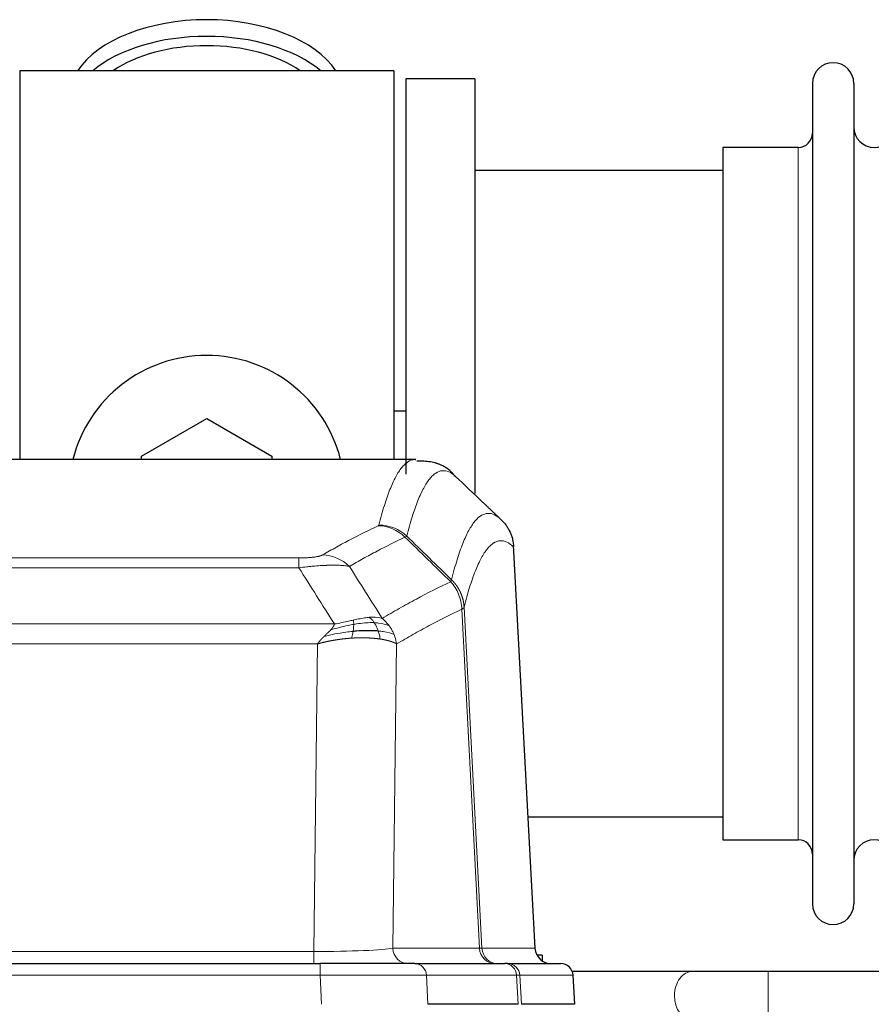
# Model space of a CAD drawing. Header units: inches. Extents: x 0 to 29700, y -16 to 21000.
# Tile 109 of 256: x 5596 to 5806, y 17496 to 17738. Entities that reach past the tile are written whole.
import ezdxf

# ---------------------------------------------------------------- set-up
doc = ezdxf.new("R2010")
doc.units = ezdxf.units.IN
doc.layers.add('1', color=7, linetype='Continuous', true_color=0xffffff)

msp = doc.modelspace()

# ---------------------------------------------------------------- linework, layer by layer
at = {"layer": '1', "color": 2, "linetype": 'Continuous', "lineweight": 25}
for p, q in [((5688.251, 17725.692), (5596.251, 17725.692)), ((5596.251, 17725.692), (5596.251, 17630.092)), ((5688.251, 17725.692), (5688.251, 17630.092)), ((5708.251, 17723.692), (5691.251, 17723.692)), ((5691.251, 17723.692), (5691.251, 17626.506)), ((5708.251, 17723.692), (5708.251, 17621.692)), ((5791.251, 17722.592), (5791.251, 17520.792)), ((5801.451, 17722.592), (5801.451, 17520.792)), ((5787.751, 17706.842), (5769.251, 17706.842)), ((5769.251, 17706.842), (5769.251, 17536.542)), ((5769.256, 17701.192), (5708.251, 17701.192)), ((5626.251, 17630.929), (5642.251, 17640.167)), ((5642.251, 17640.167), (5658.251, 17630.929)), ((5691.21, 17641.954), (5688.227, 17641.954)), ((5626.251, 17630.086), (5626.251, 17630.929)), ((5658.251, 17630.929), (5658.251, 17630.086)), ((5693.685, 17630.086), (5430.816, 17630.086)), ((5693.598, 17630.086), (5693.696, 17630.085)), ((5723.026, 17509.874), (5717.755, 17609.011)), ((5721.312, 17542.192), (5769.256, 17542.192)), ((5769.251, 17536.542), (5787.751, 17536.542)), ((5724.751, 17508.192), (5723.485, 17508.192)), ((5724.751, 17508.192), (5724.751, 17506.784)), ((5454.34, 17506.086), (5670.161, 17506.086)), ((5693.416, 17506.086), (5670.161, 17506.086)), ((5693.416, 17506.086), (5715.59, 17506.086)), ((5716.287, 17506.086), (5715.59, 17506.086)), ((5716.287, 17506.086), (5729.398, 17506.086)), ((5761.802, 17504.192), (5732.185, 17504.192)), ((5732.789, 17496.086), (5732.408, 17503.246)), ((5882.315, 17504.192), (5780.385, 17504.192)), ((5718.87, 17496.086), (5696.616, 17496.086)), ((5732.772, 17496.086), (5719.655, 17496.086))]:
    msp.add_line(p, q, dxfattribs=at)
at = {"layer": '1', "color": 110, "linetype": 'Continuous', "lineweight": 13}
for p, q in [((5787.751, 17706.842), (5787.751, 17536.542)), ((5723.014, 17509.877), (5717.766, 17608.573)), ((5459.579, 17605.88), (5664.922, 17605.88)), ((5664.922, 17603.463), (5664.922, 17605.88)), ((5664.922, 17603.463), (5459.579, 17603.463)), ((5709.367, 17509.877), (5705.015, 17593.269)), ((5705.571, 17593.746), (5709.948, 17509.877)), ((5450.848, 17589.633), (5673.653, 17589.633)), ((5669.54, 17584.734), (5454.961, 17584.734)), ((5668.572, 17509.051), (5669.54, 17584.734)), ((5688.972, 17584.724), (5688.015, 17509.877)), ((5688.015, 17509.877), (5709.367, 17509.877)), ((5709.948, 17509.877), (5723.014, 17509.877)), ((5455.929, 17509.051), (5668.572, 17509.051)), ((5668.572, 17506.086), (5668.572, 17509.051)), ((5670.161, 17506.086), (5670.161, 17503.243)), ((5670.161, 17503.243), (5454.34, 17503.243)), ((5670.454, 17496.086), (5670.161, 17503.243)), ((5718.497, 17503.243), (5696.323, 17503.243)), ((5696.323, 17503.243), (5696.616, 17496.086)), ((5718.87, 17496.086), (5718.497, 17503.243)), ((5732.392, 17503.243), (5719.281, 17503.243)), ((5719.281, 17503.243), (5719.655, 17496.086)), ((5732.772, 17496.086), (5732.392, 17503.243)), ((5780.385, 17492.192), (5780.385, 17504.192))]:
    msp.add_line(p, q, dxfattribs=at)
at = {"layer": '1', "color": 2, "linetype": 'Continuous', "lineweight": 25}
for centre, radius, start, end in [((5796.351, 17722.592), 5.1, 0, 180), ((5806.451, 17711.842), 5, 180, 0), ((5787.751, 17710.342), 3.5, 270, 0), ((5642.251, 17621.692), 34, 14.29875, 165.70125), ((5787.751, 17533.042), 3.5, 0, 90), ((5806.451, 17531.542), 5, 0, 180), ((5796.351, 17520.792), 5.1, 180, 0)]:
    msp.add_arc(centre, radius, start, end, dxfattribs=at)
for centre, major_axis, ratio, start_param, end_param in [((5642.251, 17718.761), (34, 0), 0.5735764, 0.3633693, 2.7782723), ((5642.251, 17714.665), (34, 0), 0.5735764, 0.6009523, 2.5406894), ((5642.251, 17714.665), (-30, 0), 0.5735764, 4.712389, 5.5877152), ((5642.251, 17714.665), (-30, 0), 0.5735764, 3.8370627, 4.712389), ((5727.006, 17510.086), (0, -4), 0.9993908, 4.7647489, 6.2831853), ((5729.398, 17503.086), (0, -3), 0.9993908, 1.6231562, 3.1415927)]:
    msp.add_ellipse(centre, major_axis=major_axis, ratio=ratio, start_param=start_param, end_param=end_param, dxfattribs=at)
at = {"layer": '1', "color": 110, "linetype": 'Continuous', "lineweight": 13}
for centre, major_axis, ratio, start_param, end_param in [((5684.43, 17603.869), (-4.281, 9.037), 0.9659395, 5.0815715, 5.8272089), ((5684.617, 17604.03), (-9.695, 2.45), 0.9931439, 4.2008878, 4.9582972), ((5670.769, 17596.723), (4.97, -8.677), 0.9635717, 1.8622888, 2.6052468), ((5668.652, 17510.086), (20.002, 0.052), 0.0517476, 4.708281, 6.0295934), ((5691.891, 17510.086), (0, 4), 0.9702957, 1.6231562, 3.1415927), ((5689.922, 17510.086), (-20.038, 0.208), 0.001459, 2.8976729, 3.1068244), ((5713.243, 17510.086), (0, -4), 0.9702957, 4.7647489, 6.2831853), ((5713.94, 17510.086), (0, -4), 0.9993908, 4.7647489, 6.2831853), ((5693.416, 17503.086), (0, -3), 0.9702957, 1.6231562, 3.1415927), ((5715.59, 17503.086), (0, -3), 0.9702957, 1.6231562, 3.1415927), ((5716.287, 17503.086), (0, -3), 0.9993908, 1.6231562, 3.1415927), ((5670.109, 17503.086), (27.018, 0.123), 0.0058026, 0.2445567, 1.5688664), ((5692.269, 17503.086), (27.029, 0.156), 0.000812, 0.0348973, 0.2440487), ((5761.802, 17498.192), (0, -6), 0.7432941, 3.1371748, 4.712389), ((5761.802, 17498.192), (0, -6), 0.7432941, 4.712389, 6.2831853)]:
    msp.add_ellipse(centre, major_axis=major_axis, ratio=ratio, start_param=start_param, end_param=end_param, dxfattribs=at)
for points, knots in [([(5684.617, 17613.965), (5685.055, 17615.704), (5685.945, 17618.901), (5686.866, 17621.535), (5687.568, 17623.3), (5687.804, 17623.853), (5688.28, 17624.89), (5688.52, 17625.373), (5689.245, 17626.716), (5689.736, 17627.47), (5690.36, 17628.237), (5690.485, 17628.382), (5690.736, 17628.654), (5691.115, 17629.034), (5691.497, 17629.336), (5692.268, 17629.833), (5692.881, 17630.057), (5693.504, 17630.086), (5693.598, 17630.086)], [0, 0, 0, 0, 0.1619105, 0.3238211, 0.3238211, 0.4047764, 0.4047764, 0.4857316, 0.4857316, 0.6476422, 0.6476422, 0.6881198, 0.6881198, 0.7285974, 0.8095527, 0.8095527, 0.9714633, 1, 1, 1, 1]), ([(5703.459, 17625.94), (5702.901, 17626.452), (5701.799, 17627.196), (5700.189, 17627.467), (5699.146, 17627.085), (5698.374, 17626.588), (5697.991, 17626.286), (5697.612, 17625.905), (5697.36, 17625.634), (5697.235, 17625.489), (5696.611, 17624.722), (5696.119, 17623.968), (5695.392, 17622.625), (5695.152, 17622.142), (5694.676, 17621.107), (5694.44, 17620.554), (5693.737, 17618.79), (5692.815, 17616.158), (5691.923, 17612.964), (5691.485, 17611.227)], [0, 0, 0, 0, 0.125, 0.25, 0.375, 0.375, 0.4375, 0.46875, 0.46875, 0.5, 0.5, 0.625, 0.625, 0.6875, 0.6875, 0.75, 0.75, 0.875, 1, 1, 1, 1]), ([(5702.482, 17600.512), (5702.538, 17600.734), (5702.593, 17600.955), (5702.706, 17601.391), (5702.874, 17602.039), (5703.27, 17603.502), (5703.613, 17604.673), (5704.306, 17606.908), (5705.247, 17609.595), (5706.705, 17612.752), (5707.709, 17614.275), (5708.283, 17614.967), (5708.347, 17615.042), (5708.475, 17615.186), (5708.668, 17615.397), (5709.119, 17615.839), (5709.511, 17616.137), (5709.839, 17616.339), (5709.905, 17616.377), (5710.037, 17616.449), (5710.235, 17616.549), (5710.7, 17616.737), (5711.103, 17616.815), (5711.915, 17616.861), (5713.012, 17616.632), (5714.14, 17615.817), (5714.711, 17615.263)], [0, 0, 0, 0, 0.015625, 0.015625, 0.03125, 0.0625, 0.125, 0.125, 0.25, 0.375, 0.5, 0.5, 0.515625, 0.515625, 0.53125, 0.5625, 0.625, 0.625, 0.640625, 0.640625, 0.65625, 0.6875, 0.75, 0.75, 0.875, 1, 1, 1, 1]), ([(5670.769, 17606.629), (5671.903, 17607.281), (5673.038, 17607.92), (5675.31, 17609.17), (5676.448, 17609.782), (5679.863, 17611.575), (5682.145, 17612.717), (5684.43, 17613.804)], [0, 0, 0, 0, 0.25, 0.25, 0.5, 0.5, 1, 1, 1, 1]), ([(5684.617, 17613.965), (5684.611, 17613.938), (5684.592, 17613.911), (5684.529, 17613.857), (5684.486, 17613.83), (5684.43, 17613.804)], [0, 0, 0, 0, 0.5, 0.5, 1, 1, 1, 1]), ([(5691.026, 17610.987), (5688.738, 17609.898), (5686.454, 17608.755), (5683.035, 17606.96), (5681.896, 17606.348), (5679.621, 17605.096), (5678.484, 17604.457), (5677.349, 17603.804)], [0, 0, 0, 0, 0.5, 0.5, 0.75, 0.75, 1, 1, 1, 1]), ([(5717.766, 17608.573), (5717.197, 17609.118), (5716.072, 17609.918), (5714.978, 17610.135), (5714.169, 17610.079), (5713.767, 17609.997), (5713.303, 17609.806), (5713.105, 17609.703), (5712.974, 17609.631), (5712.908, 17609.592), (5712.58, 17609.387), (5712.19, 17609.087), (5711.74, 17608.641), (5711.548, 17608.429), (5711.42, 17608.283), (5711.357, 17608.208), (5710.784, 17607.512), (5709.783, 17605.985), (5708.328, 17602.824), (5706.922, 17598.793), (5706.016, 17595.525), (5705.571, 17593.746)], [0, 0, 0, 0, 0.125, 0.25, 0.25, 0.3125, 0.34375, 0.359375, 0.359375, 0.375, 0.375, 0.4375, 0.46875, 0.484375, 0.484375, 0.5, 0.5, 0.625, 0.75, 0.875, 1, 1, 1, 1]), ([(5670.769, 17606.629), (5670.748, 17606.617), (5670.726, 17606.605), (5670.68, 17606.581), (5670.655, 17606.569), (5670.58, 17606.533), (5670.526, 17606.51), (5670.408, 17606.463), (5670.344, 17606.44), (5670.208, 17606.394), (5670.134, 17606.371), (5669.977, 17606.327), (5669.893, 17606.305), (5669.758, 17606.272), (5669.711, 17606.262), (5669.615, 17606.24), (5669.565, 17606.23), (5669.411, 17606.199), (5669.303, 17606.179), (5669.075, 17606.14), (5668.955, 17606.121), (5668.766, 17606.094), (5668.669, 17606.081), (5668.568, 17606.068), (5668.5, 17606.06), (5668.465, 17606.056), (5668.29, 17606.035), (5668.146, 17606.02), (5667.699, 17605.978), (5667.382, 17605.954), (5666.962, 17605.93), (5666.877, 17605.926), (5666.704, 17605.917), (5666.617, 17605.914), (5666.356, 17605.903), (5666.18, 17605.897), (5665.825, 17605.888), (5665.646, 17605.885), (5665.286, 17605.881), (5665.104, 17605.88), (5664.922, 17605.88)], [0, 0, 0, 0, 0.03125, 0.03125, 0.0625, 0.0625, 0.125, 0.125, 0.1875, 0.1875, 0.25, 0.25, 0.3125, 0.3125, 0.34375, 0.34375, 0.375, 0.375, 0.4375, 0.4375, 0.5, 0.5, 0.53125, 0.546875, 0.546875, 0.5625, 0.5625, 0.625, 0.625, 0.75, 0.75, 0.78125, 0.78125, 0.8125, 0.8125, 0.875, 0.875, 0.9375, 0.9375, 1, 1, 1, 1]), ([(5677.349, 17603.804), (5677.051, 17603.86), (5676.725, 17603.907), (5676.012, 17603.987), (5675.625, 17604.019), (5674.997, 17604.054), (5674.725, 17604.066), (5674.44, 17604.075), (5674.325, 17604.078), (5674.267, 17604.079), (5674.091, 17604.083), (5673.972, 17604.085), (5673.37, 17604.092), (5672.861, 17604.088), (5672.189, 17604.071), (5672.052, 17604.067), (5671.845, 17604.06), (5671.776, 17604.058), (5671.636, 17604.053), (5671.566, 17604.05), (5671.214, 17604.036), (5670.927, 17604.022), (5670.051, 17603.973), (5669.446, 17603.93), (5668.743, 17603.872), (5668.664, 17603.865), (5668.506, 17603.852), (5668.427, 17603.845), (5668.189, 17603.824), (5668.03, 17603.809), (5667.55, 17603.763), (5667.228, 17603.731), (5666.252, 17603.627), (5665.592, 17603.549), (5664.922, 17603.463)], [0, 0, 0, 0, 0.125, 0.125, 0.25, 0.25, 0.3125, 0.328125, 0.328125, 0.34375, 0.34375, 0.375, 0.375, 0.5, 0.5, 0.53125, 0.53125, 0.546875, 0.546875, 0.5625, 0.5625, 0.625, 0.625, 0.75, 0.75, 0.765625, 0.765625, 0.78125, 0.78125, 0.8125, 0.8125, 0.875, 0.875, 1, 1, 1, 1]), ([(5685.416, 17591.01), (5686.814, 17591.844), (5688.213, 17592.657), (5691.016, 17594.242), (5692.418, 17595.014), (5696.632, 17597.269), (5699.448, 17598.69), (5702.27, 17600.029)], [0, 0, 0, 0, 0.25, 0.25, 0.5, 0.5, 1, 1, 1, 1]), ([(5702.482, 17600.512), (5702.461, 17600.463), (5702.445, 17600.387), (5702.387, 17600.214), (5702.345, 17600.117), (5702.27, 17600.029)], [0, 0, 0, 0, 0.5, 0.5, 1, 1, 1, 1]), ([(5702.27, 17600.029), (5702.678, 17599.584), (5703.051, 17599.099), (5703.71, 17598.062), (5703.995, 17597.509), (5704.467, 17596.357), (5704.652, 17595.757), (5704.916, 17594.528), (5704.994, 17593.9), (5705.015, 17593.269)], [0, 0, 0, 0, 0.25, 0.25, 0.5, 0.5, 0.75, 0.75, 1, 1, 1, 1]), ([(5702.482, 17600.512), (5702.494, 17600.499), (5702.52, 17600.475), (5702.558, 17600.438), (5702.596, 17600.4), (5702.634, 17600.362), (5702.672, 17600.323), (5702.711, 17600.283), (5702.749, 17600.243), (5702.788, 17600.203), (5702.827, 17600.162), (5702.866, 17600.121), (5702.904, 17600.079), (5702.943, 17600.036), (5702.982, 17599.993), (5703.021, 17599.949), (5703.061, 17599.905), (5703.1, 17599.86), (5703.139, 17599.814), (5703.178, 17599.768), (5703.217, 17599.722), (5703.256, 17599.675), (5703.296, 17599.627), (5703.335, 17599.579), (5703.374, 17599.53), (5703.413, 17599.48), (5703.452, 17599.43), (5703.492, 17599.379), (5703.531, 17599.328), (5703.57, 17599.276), (5703.609, 17599.224), (5703.647, 17599.17), (5703.686, 17599.117), (5703.725, 17599.062), (5703.764, 17599.007), (5703.802, 17598.952), (5703.84, 17598.895), (5703.879, 17598.838), (5703.917, 17598.781), (5703.955, 17598.723), (5703.993, 17598.664), (5704.03, 17598.605), (5704.068, 17598.544), (5704.105, 17598.484), (5704.142, 17598.422), (5704.179, 17598.36), (5704.216, 17598.298), (5704.252, 17598.234), (5704.288, 17598.17), (5704.324, 17598.106), (5704.36, 17598.04), (5704.395, 17597.974), (5704.431, 17597.908), (5704.466, 17597.84), (5704.5, 17597.772), (5704.534, 17597.704), (5704.568, 17597.635), (5704.602, 17597.565), (5704.635, 17597.494), (5704.67, 17597.418), (5704.707, 17597.336), (5704.746, 17597.249), (5704.783, 17597.162), (5704.82, 17597.074), (5704.856, 17596.986), (5704.891, 17596.897), (5704.925, 17596.808), (5704.959, 17596.719), (5704.991, 17596.629), (5705.023, 17596.54), (5705.054, 17596.45), (5705.084, 17596.359), (5705.113, 17596.269), (5705.141, 17596.178), (5705.169, 17596.087), (5705.195, 17595.995), (5705.221, 17595.903), (5705.246, 17595.811), (5705.27, 17595.719), (5705.293, 17595.627), (5705.315, 17595.534), (5705.337, 17595.442), (5705.357, 17595.349), (5705.377, 17595.255), (5705.396, 17595.162), (5705.414, 17595.069), (5705.431, 17594.975), (5705.447, 17594.881), (5705.462, 17594.787), (5705.477, 17594.693), (5705.49, 17594.599), (5705.503, 17594.504), (5705.514, 17594.41), (5705.525, 17594.315), (5705.535, 17594.22), (5705.544, 17594.126), (5705.552, 17594.031), (5705.56, 17593.936), (5705.566, 17593.841), (5705.569, 17593.777), (5705.571, 17593.746)], [0, 0, 0, 0, 0.0069372, 0.0139334, 0.0209887, 0.028103, 0.0352764, 0.0425088, 0.0498003, 0.0571509, 0.0645605, 0.0720292, 0.0795569, 0.0871437, 0.0947896, 0.1024945, 0.1102584, 0.1180815, 0.1259636, 0.1339048, 0.141905, 0.1499643, 0.1580827, 0.1662601, 0.1744966, 0.1827922, 0.1911468, 0.1995605, 0.2080333, 0.2165651, 0.225156, 0.233806, 0.2425151, 0.2512832, 0.2601104, 0.2689967, 0.277942, 0.2869465, 0.29601, 0.3051325, 0.3143142, 0.3235549, 0.3328547, 0.3422136, 0.3516315, 0.3611085, 0.3706446, 0.3802398, 0.3898941, 0.3996074, 0.4093798, 0.4192113, 0.4291019, 0.4390515, 0.4490602, 0.459128, 0.4692549, 0.4794409, 0.4896859, 0.4999901, 0.5124905, 0.524991, 0.5374914, 0.5499918, 0.5624922, 0.5749926, 0.587493, 0.5999934, 0.6124937, 0.6249941, 0.6374944, 0.6499948, 0.6624951, 0.6749954, 0.6874957, 0.699996, 0.7124963, 0.7249966, 0.7374968, 0.7499971, 0.7624973, 0.7749976, 0.7874978, 0.799998, 0.8124982, 0.8249984, 0.8374986, 0.8499988, 0.8624989, 0.8749991, 0.8874992, 0.8999993, 0.9124995, 0.9249996, 0.9374997, 0.9499998, 0.9624998, 0.9749999, 0.9875, 1, 1, 1, 1]), ([(5705.015, 17593.269), (5702.329, 17591.994), (5699.649, 17590.644), (5695.639, 17588.508), (5694.303, 17587.777), (5691.636, 17586.279), (5690.303, 17585.511), (5688.972, 17584.724)], [0, 0, 0, 0, 0.5, 0.5, 0.75, 0.75, 1, 1, 1, 1]), ([(5705.571, 17593.746), (5705.571, 17593.744), (5705.569, 17593.74), (5705.566, 17593.729), (5705.559, 17593.712), (5705.547, 17593.689), (5705.529, 17593.659), (5705.5, 17593.622), (5705.458, 17593.578), (5705.414, 17593.54), (5705.376, 17593.51), (5705.351, 17593.491), (5705.324, 17593.472), (5705.298, 17593.453), (5705.27, 17593.435), (5705.242, 17593.416), (5705.214, 17593.397), (5705.186, 17593.379), (5705.157, 17593.36), (5705.129, 17593.342), (5705.1, 17593.324), (5705.072, 17593.305), (5705.043, 17593.287), (5705.024, 17593.275), (5705.015, 17593.269)], [0, 0, 0, 0, 0.0092499, 0.0337179, 0.073404, 0.128308, 0.1984299, 0.2837694, 0.3843264, 0.5001005, 0.5424888, 0.5838484, 0.6241794, 0.6634821, 0.7017567, 0.7390032, 0.7752221, 0.8104134, 0.8445775, 0.8777146, 0.909825, 0.9409091, 0.9709673, 1, 1, 1, 1]), ([(5672.783, 17588.189), (5672.791, 17588.198), (5672.806, 17588.215), (5672.83, 17588.241), (5672.853, 17588.266), (5672.876, 17588.292), (5672.899, 17588.317), (5672.921, 17588.342), (5672.943, 17588.367), (5672.965, 17588.392), (5672.986, 17588.417), (5673.007, 17588.442), (5673.028, 17588.466), (5673.048, 17588.491), (5673.068, 17588.515), (5673.088, 17588.54), (5673.107, 17588.564), (5673.126, 17588.588), (5673.145, 17588.611), (5673.163, 17588.635), (5673.181, 17588.659), (5673.199, 17588.682), (5673.216, 17588.706), (5673.233, 17588.729), (5673.25, 17588.752), (5673.266, 17588.775), (5673.282, 17588.798), (5673.298, 17588.82), (5673.313, 17588.843), (5673.328, 17588.866), (5673.343, 17588.888), (5673.357, 17588.91), (5673.371, 17588.932), (5673.385, 17588.954), (5673.398, 17588.976), (5673.411, 17588.998), (5673.424, 17589.02), (5673.436, 17589.041), (5673.448, 17589.062), (5673.46, 17589.084), (5673.471, 17589.105), (5673.483, 17589.126), (5673.493, 17589.147), (5673.504, 17589.168), (5673.514, 17589.188), (5673.523, 17589.209), (5673.533, 17589.229), (5673.542, 17589.25), (5673.551, 17589.27), (5673.559, 17589.29), (5673.567, 17589.31), (5673.575, 17589.33), (5673.582, 17589.35), (5673.589, 17589.369), (5673.596, 17589.389), (5673.602, 17589.408), (5673.608, 17589.428), (5673.614, 17589.447), (5673.62, 17589.466), (5673.625, 17589.485), (5673.629, 17589.504), (5673.634, 17589.523), (5673.638, 17589.541), (5673.642, 17589.56), (5673.645, 17589.578), (5673.648, 17589.597), (5673.651, 17589.615), (5673.652, 17589.627), (5673.653, 17589.633)], [0, 0, 0, 0, 0.0185022, 0.0368847, 0.0551481, 0.073293, 0.0913199, 0.1092294, 0.1270222, 0.1446988, 0.1622598, 0.1797059, 0.1970378, 0.2142561, 0.2313614, 0.2483544, 0.265236, 0.2820066, 0.2986672, 0.3152184, 0.331661, 0.3479958, 0.3642235, 0.380345, 0.3963611, 0.4122725, 0.4280803, 0.4437851, 0.459388, 0.4748898, 0.4902915, 0.5055939, 0.5207981, 0.535905, 0.5509156, 0.565831, 0.5806521, 0.5953801, 0.6100159, 0.6245607, 0.6390157, 0.6533819, 0.6676604, 0.6818526, 0.6959596, 0.7099825, 0.7239227, 0.7377815, 0.75156, 0.7652597, 0.7788818, 0.7924277, 0.8058989, 0.8192966, 0.8326224, 0.8458776, 0.8590638, 0.8721825, 0.8852351, 0.8982233, 0.9111485, 0.9240124, 0.9368166, 0.9495628, 0.9622525, 0.9748874, 0.9874694, 1, 1, 1, 1]), ([(5678.421, 17589.543), (5677.964, 17589.465), (5677.5, 17589.377), (5675.629, 17588.987), (5674.193, 17588.611), (5672.783, 17588.189)], [0, 0, 0, 0, 0.25, 0.25, 1, 1, 1, 1]), ([(5678.271, 17590.576), (5677.911, 17590.496), (5677.543, 17590.413), (5676.05, 17590.078), (5674.874, 17589.822), (5673.653, 17589.633)], [0, 0, 0, 0, 0.25, 0.25, 1, 1, 1, 1]), ([(5678.253, 17587.801), (5678.265, 17587.879), (5678.276, 17587.956), (5678.321, 17588.266), (5678.35, 17588.498), (5678.394, 17588.942), (5678.409, 17589.155), (5678.419, 17589.418), (5678.421, 17589.481), (5678.421, 17589.543)], [0, 0, 0, 0, 0.125, 0.125, 0.5, 0.5, 0.875, 0.875, 1, 1, 1, 1]), ([(5682.24, 17591.272), (5682.091, 17591.259), (5681.94, 17591.243), (5681.325, 17591.172), (5680.846, 17591.097), (5679.852, 17590.916), (5679.337, 17590.809), (5678.63, 17590.656), (5678.451, 17590.616), (5678.271, 17590.576)], [0, 0, 0, 0, 0.125, 0.125, 0.5, 0.5, 0.875, 0.875, 1, 1, 1, 1]), ([(5678.421, 17589.543), (5678.423, 17589.667), (5678.421, 17589.783), (5678.408, 17590.048), (5678.392, 17590.186), (5678.344, 17590.415), (5678.312, 17590.507), (5678.271, 17590.576)], [0, 0, 0, 0, 0.25, 0.25, 0.625, 0.625, 1, 1, 1, 1]), ([(5683.465, 17589.949), (5683.279, 17589.956), (5683.09, 17589.959), (5682.318, 17589.962), (5681.708, 17589.936), (5680.438, 17589.833), (5679.779, 17589.755), (5678.877, 17589.619), (5678.65, 17589.582), (5678.421, 17589.543)], [0, 0, 0, 0, 0.125, 0.125, 0.5, 0.5, 0.875, 0.875, 1, 1, 1, 1]), ([(5685.416, 17591.01), (5684.723, 17591.235), (5683.957, 17591.329), (5682.83, 17591.313), (5682.539, 17591.297), (5682.24, 17591.272)], [0, 0, 0, 0, 0.75, 0.75, 1, 1, 1, 1]), ([(5683.465, 17589.949), (5683.366, 17590.099), (5683.265, 17590.241), (5683.008, 17590.569), (5682.85, 17590.743), (5682.54, 17591.044), (5682.387, 17591.17), (5682.24, 17591.272)], [0, 0, 0, 0, 0.25, 0.25, 0.625, 0.625, 1, 1, 1, 1]), ([(5687.123, 17589.203), (5686.424, 17589.534), (5685.554, 17589.759), (5684.193, 17589.911), (5683.836, 17589.936), (5683.465, 17589.949)], [0, 0, 0, 0, 0.75, 0.75, 1, 1, 1, 1]), ([(5684.451, 17587.887), (5684.42, 17587.977), (5684.387, 17588.068), (5684.253, 17588.432), (5684.14, 17588.704), (5683.891, 17589.229), (5683.754, 17589.482), (5683.563, 17589.797), (5683.514, 17589.874), (5683.465, 17589.949)], [0, 0, 0, 0, 0.125, 0.125, 0.5, 0.5, 0.875, 0.875, 1, 1, 1, 1]), ([(5687.123, 17589.203), (5687, 17589.369), (5686.872, 17589.532), (5686.54, 17589.929), (5686.329, 17590.159), (5685.887, 17590.599), (5685.656, 17590.81), (5685.416, 17591.01)], [0, 0, 0, 0, 0.25, 0.25, 0.625, 0.625, 1, 1, 1, 1]), ([(5671.111, 17586.571), (5671.125, 17586.584), (5671.154, 17586.612), (5671.195, 17586.652), (5671.236, 17586.691), (5671.275, 17586.729), (5671.314, 17586.766), (5671.351, 17586.802), (5671.387, 17586.836), (5671.423, 17586.87), (5671.457, 17586.903), (5671.49, 17586.934), (5671.522, 17586.965), (5671.553, 17586.994), (5671.583, 17587.022), (5671.612, 17587.05), (5671.64, 17587.076), (5671.667, 17587.101), (5671.693, 17587.125), (5671.717, 17587.149), (5671.741, 17587.171), (5671.764, 17587.192), (5671.785, 17587.212), (5671.806, 17587.231), (5671.825, 17587.249), (5671.843, 17587.266), (5671.861, 17587.283), (5671.877, 17587.298), (5671.892, 17587.312), (5671.906, 17587.325), (5671.92, 17587.337), (5671.932, 17587.348), (5671.943, 17587.359), (5671.953, 17587.368), (5671.962, 17587.376), (5671.969, 17587.384), (5671.976, 17587.39), (5671.982, 17587.395), (5671.987, 17587.4), (5671.999, 17587.411), (5672.02, 17587.431), (5672.049, 17587.458), (5672.077, 17587.486), (5672.106, 17587.513), (5672.134, 17587.539), (5672.161, 17587.566), (5672.189, 17587.592), (5672.216, 17587.618), (5672.242, 17587.644), (5672.269, 17587.669), (5672.295, 17587.694), (5672.32, 17587.719), (5672.346, 17587.744), (5672.371, 17587.769), (5672.395, 17587.793), (5672.42, 17587.817), (5672.444, 17587.841), (5672.467, 17587.864), (5672.491, 17587.888), (5672.514, 17587.911), (5672.536, 17587.933), (5672.559, 17587.956), (5672.581, 17587.978), (5672.602, 17588), (5672.624, 17588.022), (5672.645, 17588.044), (5672.665, 17588.065), (5672.686, 17588.086), (5672.706, 17588.107), (5672.725, 17588.128), (5672.745, 17588.149), (5672.764, 17588.169), (5672.776, 17588.182), (5672.783, 17588.189)], [0, 0, 0, 0, 0.0247661, 0.0489206, 0.0724636, 0.0953949, 0.1177147, 0.1394229, 0.1605195, 0.1810045, 0.2008779, 0.2201398, 0.23879, 0.2568287, 0.2742558, 0.2910713, 0.3072753, 0.3228676, 0.3378484, 0.3522176, 0.3659752, 0.3791212, 0.3916556, 0.4035785, 0.4148897, 0.4255894, 0.4356775, 0.445154, 0.454019, 0.4622723, 0.4699141, 0.4769443, 0.4833629, 0.48917, 0.4943654, 0.4989493, 0.5029216, 0.5062824, 0.5090316, 0.5111692, 0.5284651, 0.5456049, 0.5625886, 0.5794163, 0.5960881, 0.612604, 0.6289642, 0.6451687, 0.6612176, 0.6771111, 0.6928491, 0.7084319, 0.7238594, 0.7391318, 0.7542492, 0.7692118, 0.7840195, 0.7986726, 0.8131712, 0.8275153, 0.8417051, 0.8557408, 0.8696224, 0.8833501, 0.8969241, 0.9103445, 0.9236114, 0.936725, 0.9496856, 0.9624932, 0.975148, 0.9876502, 1, 1, 1, 1]), ([(5678.253, 17587.801), (5677.675, 17587.748), (5677.087, 17587.682), (5674.713, 17587.369), (5672.884, 17587.023), (5671.111, 17586.571)], [0, 0, 0, 0, 0.25, 0.25, 1, 1, 1, 1]), ([(5677.938, 17586.151), (5677.971, 17586.313), (5678.011, 17586.499), (5678.092, 17586.901), (5678.135, 17587.118), (5678.203, 17587.493), (5678.228, 17587.647), (5678.253, 17587.801)], [0, 0, 0, 0, 0.375, 0.375, 0.75, 0.75, 1, 1, 1, 1]), ([(5688.333, 17587.063), (5687.721, 17587.348), (5686.825, 17587.588), (5685.295, 17587.805), (5684.885, 17587.851), (5684.451, 17587.887)], [0, 0, 0, 0, 0.75, 0.75, 1, 1, 1, 1]), ([(5684.941, 17585.925), (5684.869, 17586.326), (5684.77, 17586.82), (5684.568, 17587.525), (5684.512, 17587.705), (5684.451, 17587.887)], [0, 0, 0, 0, 0.75, 0.75, 1, 1, 1, 1]), ([(5688.333, 17587.063), (5688.294, 17587.157), (5688.254, 17587.251), (5688.086, 17587.624), (5687.947, 17587.898), (5687.644, 17588.435), (5687.48, 17588.697), (5687.244, 17589.036), (5687.184, 17589.12), (5687.123, 17589.203)], [0, 0, 0, 0, 0.125, 0.125, 0.5, 0.5, 0.875, 0.875, 1, 1, 1, 1]), ([(5688.972, 17584.724), (5688.888, 17585.321), (5688.746, 17585.914), (5688.483, 17586.683), (5688.411, 17586.874), (5688.333, 17587.063)], [0, 0, 0, 0, 0.75, 0.75, 1, 1, 1, 1]), ([(5669.54, 17584.734), (5669.546, 17584.743), (5669.556, 17584.76), (5669.573, 17584.785), (5669.589, 17584.811), (5669.606, 17584.837), (5669.624, 17584.864), (5669.642, 17584.89), (5669.66, 17584.917), (5669.678, 17584.944), (5669.697, 17584.972), (5669.717, 17584.999), (5669.737, 17585.027), (5669.757, 17585.055), (5669.777, 17585.083), (5669.798, 17585.111), (5669.82, 17585.14), (5669.842, 17585.169), (5669.864, 17585.198), (5669.886, 17585.227), (5669.909, 17585.257), (5669.933, 17585.287), (5669.956, 17585.317), (5669.98, 17585.347), (5670.005, 17585.377), (5670.03, 17585.408), (5670.055, 17585.439), (5670.081, 17585.47), (5670.107, 17585.501), (5670.134, 17585.533), (5670.16, 17585.565), (5670.188, 17585.597), (5670.215, 17585.629), (5670.243, 17585.661), (5670.272, 17585.694), (5670.301, 17585.727), (5670.33, 17585.76), (5670.36, 17585.793), (5670.39, 17585.826), (5670.42, 17585.86), (5670.451, 17585.893), (5670.482, 17585.927), (5670.514, 17585.962), (5670.546, 17585.996), (5670.578, 17586.031), (5670.611, 17586.065), (5670.644, 17586.1), (5670.678, 17586.135), (5670.712, 17586.171), (5670.746, 17586.206), (5670.781, 17586.242), (5670.816, 17586.278), (5670.852, 17586.314), (5670.887, 17586.35), (5670.924, 17586.386), (5670.96, 17586.423), (5670.998, 17586.46), (5671.035, 17586.497), (5671.073, 17586.534), (5671.098, 17586.558), (5671.111, 17586.571)], [0, 0, 0, 0, 0.0121901, 0.0245516, 0.0370849, 0.0497905, 0.0626689, 0.0757204, 0.0889455, 0.1023447, 0.1159182, 0.1296666, 0.14359, 0.1576889, 0.1719636, 0.1864145, 0.2010418, 0.2158458, 0.2308268, 0.2459852, 0.261321, 0.2768347, 0.2925265, 0.3083966, 0.3244452, 0.3406727, 0.357079, 0.3736646, 0.3904296, 0.4073742, 0.4244986, 0.4418029, 0.4592875, 0.4769523, 0.4947976, 0.5128236, 0.5310305, 0.5494183, 0.5679872, 0.5867374, 0.605669, 0.6247822, 0.644077, 0.6635537, 0.6832123, 0.7030529, 0.7230758, 0.7432809, 0.7636685, 0.7842385, 0.8049912, 0.8259267, 0.8470449, 0.8683461, 0.8898303, 0.9114976, 0.9333482, 0.955382, 0.9775993, 1, 1, 1, 1]), ([(5677.938, 17586.151), (5677.916, 17586.149), (5677.873, 17586.147), (5677.808, 17586.142), (5677.743, 17586.138), (5677.678, 17586.134), (5677.613, 17586.129), (5677.548, 17586.124), (5677.483, 17586.119), (5677.418, 17586.115), (5677.352, 17586.11), (5677.287, 17586.104), (5677.222, 17586.099), (5677.157, 17586.094), (5677.092, 17586.088), (5677.027, 17586.083), (5676.961, 17586.077), (5676.896, 17586.072), (5676.831, 17586.066), (5676.766, 17586.06), (5676.7, 17586.054), (5676.635, 17586.048), (5676.57, 17586.041), (5676.505, 17586.035), (5676.439, 17586.028), (5676.374, 17586.022), (5676.309, 17586.015), (5676.244, 17586.008), (5676.179, 17586.001), (5676.113, 17585.994), (5676.048, 17585.987), (5675.983, 17585.98), (5675.918, 17585.973), (5675.852, 17585.965), (5675.787, 17585.958), (5675.722, 17585.95), (5675.657, 17585.943), (5675.592, 17585.935), (5675.527, 17585.927), (5675.462, 17585.919), (5675.396, 17585.911), (5675.331, 17585.903), (5675.266, 17585.894), (5675.201, 17585.886), (5675.136, 17585.877), (5675.071, 17585.869), (5675.006, 17585.86), (5674.941, 17585.851), (5674.876, 17585.842), (5674.812, 17585.833), (5674.747, 17585.824), (5674.682, 17585.815), (5674.617, 17585.805), (5674.552, 17585.796), (5674.487, 17585.786), (5674.423, 17585.777), (5674.358, 17585.767), (5674.293, 17585.757), (5674.229, 17585.747), (5674.164, 17585.737), (5674.1, 17585.727), (5674.035, 17585.717), (5673.971, 17585.707), (5673.906, 17585.696), (5673.842, 17585.686), (5673.778, 17585.675), (5673.713, 17585.664), (5673.649, 17585.654), (5673.585, 17585.643), (5673.521, 17585.632), (5673.456, 17585.621), (5673.392, 17585.609), (5673.328, 17585.598), (5673.264, 17585.587), (5673.2, 17585.575), (5673.136, 17585.564), (5673.073, 17585.552), (5673.009, 17585.54), (5672.945, 17585.528), (5672.881, 17585.516), (5672.818, 17585.504), (5672.754, 17585.492), (5672.691, 17585.48), (5672.627, 17585.468), (5672.564, 17585.455), (5672.5, 17585.443), (5672.437, 17585.43), (5672.374, 17585.417), (5672.311, 17585.404), (5672.247, 17585.392), (5672.184, 17585.379), (5672.121, 17585.365), (5672.058, 17585.352), (5671.996, 17585.339), (5671.933, 17585.326), (5671.87, 17585.312), (5671.807, 17585.299), (5671.745, 17585.285), (5671.682, 17585.271), (5671.62, 17585.257), (5671.557, 17585.243), (5671.495, 17585.229), (5671.433, 17585.215), (5671.37, 17585.201), (5671.308, 17585.187), (5671.246, 17585.173), (5671.184, 17585.158), (5671.122, 17585.144), (5671.061, 17585.129), (5670.999, 17585.114), (5670.937, 17585.099), (5670.876, 17585.084), (5670.814, 17585.069), (5670.753, 17585.054), (5670.691, 17585.039), (5670.63, 17585.024), (5670.569, 17585.009), (5670.507, 17584.993), (5670.446, 17584.978), (5670.385, 17584.962), (5670.325, 17584.946), (5670.264, 17584.93), (5670.203, 17584.915), (5670.142, 17584.899), (5670.082, 17584.883), (5670.021, 17584.866), (5669.961, 17584.85), (5669.901, 17584.834), (5669.84, 17584.818), (5669.78, 17584.801), (5669.72, 17584.784), (5669.66, 17584.768), (5669.6, 17584.751), (5669.56, 17584.74), (5669.54, 17584.734)], [0, 0, 0, 0, 0.0081592, 0.0163092, 0.0244501, 0.0325819, 0.0407045, 0.0488181, 0.0569225, 0.0650178, 0.0731041, 0.0811812, 0.0892493, 0.0973083, 0.1053581, 0.113399, 0.1214307, 0.1294534, 0.137467, 0.1454716, 0.1534671, 0.1614536, 0.169431, 0.1773994, 0.1853588, 0.1933091, 0.2012504, 0.2091827, 0.217106, 0.2250203, 0.2329256, 0.2408219, 0.2487092, 0.2565875, 0.2644568, 0.2723172, 0.2801686, 0.288011, 0.2958444, 0.303669, 0.3114845, 0.3192911, 0.3270888, 0.3348775, 0.3426574, 0.3504282, 0.3581902, 0.3659433, 0.3736874, 0.3814227, 0.389149, 0.3968665, 0.4045751, 0.4122748, 0.4199656, 0.4276476, 0.4353206, 0.4429849, 0.4506403, 0.4582868, 0.4659245, 0.4735534, 0.4811734, 0.4887846, 0.496387, 0.5039805, 0.5115653, 0.5191413, 0.5267084, 0.5342668, 0.5418164, 0.5493572, 0.5568893, 0.5644125, 0.5719271, 0.5794328, 0.5869298, 0.5944181, 0.6018976, 0.6093684, 0.6168305, 0.6242839, 0.6317285, 0.6391644, 0.6465917, 0.6540102, 0.6614201, 0.6688212, 0.6762137, 0.6835975, 0.6909727, 0.6983392, 0.705697, 0.7130462, 0.7203868, 0.7277187, 0.735042, 0.7423567, 0.7496628, 0.7569603, 0.7642491, 0.7715294, 0.7788011, 0.7860642, 0.7933187, 0.8005646, 0.807802, 0.8150309, 0.8222512, 0.8294629, 0.8366661, 0.8438608, 0.851047, 0.8582246, 0.8653938, 0.8725544, 0.8797065, 0.8868502, 0.8939854, 0.9011121, 0.9082303, 0.9153401, 0.9224414, 0.9295343, 0.9366187, 0.9436947, 0.9507623, 0.9578214, 0.9648722, 0.9719145, 0.9789485, 0.985974, 0.9929912, 1, 1, 1, 1]), ([(5684.941, 17585.925), (5684.926, 17585.928), (5684.897, 17585.932), (5684.852, 17585.938), (5684.808, 17585.945), (5684.764, 17585.951), (5684.719, 17585.957), (5684.675, 17585.963), (5684.63, 17585.969), (5684.585, 17585.975), (5684.54, 17585.981), (5684.495, 17585.987), (5684.45, 17585.992), (5684.405, 17585.998), (5684.359, 17586.004), (5684.314, 17586.009), (5684.268, 17586.015), (5684.223, 17586.02), (5684.177, 17586.025), (5684.131, 17586.031), (5684.085, 17586.036), (5684.039, 17586.041), (5683.993, 17586.046), (5683.947, 17586.051), (5683.901, 17586.056), (5683.855, 17586.061), (5683.808, 17586.066), (5683.762, 17586.07), (5683.715, 17586.075), (5683.669, 17586.079), (5683.622, 17586.084), (5683.575, 17586.088), (5683.528, 17586.093), (5683.481, 17586.097), (5683.434, 17586.101), (5683.387, 17586.105), (5683.34, 17586.109), (5683.293, 17586.113), (5683.246, 17586.117), (5683.198, 17586.121), (5683.151, 17586.125), (5683.104, 17586.129), (5683.056, 17586.132), (5683.009, 17586.136), (5682.961, 17586.139), (5682.913, 17586.143), (5682.865, 17586.146), (5682.818, 17586.149), (5682.77, 17586.153), (5682.722, 17586.156), (5682.674, 17586.159), (5682.626, 17586.162), (5682.578, 17586.165), (5682.53, 17586.168), (5682.482, 17586.171), (5682.433, 17586.173), (5682.385, 17586.176), (5682.337, 17586.179), (5682.289, 17586.181), (5682.24, 17586.184), (5682.192, 17586.186), (5682.143, 17586.189), (5682.095, 17586.191), (5682.046, 17586.193), (5681.998, 17586.195), (5681.949, 17586.197), (5681.9, 17586.199), (5681.852, 17586.201), (5681.803, 17586.203), (5681.754, 17586.205), (5681.706, 17586.207), (5681.657, 17586.208), (5681.608, 17586.21), (5681.559, 17586.212), (5681.51, 17586.213), (5681.461, 17586.215), (5681.412, 17586.216), (5681.364, 17586.217), (5681.315, 17586.218), (5681.266, 17586.22), (5681.217, 17586.221), (5681.168, 17586.222), (5681.119, 17586.223), (5681.069, 17586.224), (5681.02, 17586.224), (5680.971, 17586.225), (5680.922, 17586.226), (5680.873, 17586.227), (5680.824, 17586.227), (5680.775, 17586.228), (5680.726, 17586.228), (5680.677, 17586.228), (5680.627, 17586.229), (5680.578, 17586.229), (5680.529, 17586.229), (5680.48, 17586.229), (5680.431, 17586.229), (5680.382, 17586.229), (5680.332, 17586.229), (5680.283, 17586.229), (5680.234, 17586.229), (5680.185, 17586.229), (5680.136, 17586.228), (5680.086, 17586.228), (5680.037, 17586.228), (5679.988, 17586.227), (5679.939, 17586.226), (5679.89, 17586.226), (5679.841, 17586.225), (5679.792, 17586.224), (5679.742, 17586.224), (5679.693, 17586.223), (5679.644, 17586.222), (5679.595, 17586.221), (5679.546, 17586.22), (5679.497, 17586.218), (5679.448, 17586.217), (5679.399, 17586.216), (5679.35, 17586.215), (5679.301, 17586.213), (5679.252, 17586.212), (5679.203, 17586.21), (5679.154, 17586.209), (5679.105, 17586.207), (5679.056, 17586.206), (5679.007, 17586.204), (5678.958, 17586.202), (5678.909, 17586.2), (5678.86, 17586.198), (5678.812, 17586.196), (5678.763, 17586.194), (5678.714, 17586.192), (5678.665, 17586.19), (5678.617, 17586.188), (5678.568, 17586.186), (5678.519, 17586.183), (5678.471, 17586.181), (5678.422, 17586.178), (5678.374, 17586.176), (5678.325, 17586.173), (5678.276, 17586.171), (5678.228, 17586.168), (5678.18, 17586.165), (5678.131, 17586.163), (5678.083, 17586.16), (5678.035, 17586.157), (5677.986, 17586.154), (5677.954, 17586.152), (5677.938, 17586.151)], [0, 0, 0, 0, 0.0076941, 0.0153765, 0.0230472, 0.0307061, 0.0383534, 0.045989, 0.0536129, 0.061225, 0.0688255, 0.0764143, 0.0839914, 0.0915567, 0.0991104, 0.1066524, 0.1141827, 0.1217013, 0.1292082, 0.1367034, 0.1441869, 0.1516588, 0.1591189, 0.1665674, 0.1740041, 0.1814292, 0.1888426, 0.1962444, 0.2036344, 0.2110128, 0.2183794, 0.2257344, 0.2330778, 0.2404094, 0.2477294, 0.2550377, 0.2623343, 0.2696193, 0.2768926, 0.2841542, 0.2914041, 0.2986424, 0.305869, 0.313084, 0.3202872, 0.3274789, 0.3346588, 0.3418271, 0.3489838, 0.3561287, 0.3632621, 0.3703837, 0.3774937, 0.3845921, 0.3916788, 0.3987539, 0.4058173, 0.412869, 0.4199092, 0.4269376, 0.4339544, 0.4409596, 0.4479532, 0.454935, 0.4619053, 0.4688639, 0.4758109, 0.4827462, 0.4896699, 0.496582, 0.5034825, 0.5103713, 0.5172485, 0.524114, 0.5309679, 0.5378102, 0.5446409, 0.55146, 0.5582674, 0.5650632, 0.5718474, 0.57862, 0.5853809, 0.5921303, 0.598868, 0.6055941, 0.6123087, 0.6190116, 0.6257029, 0.6323825, 0.6390506, 0.6457071, 0.652352, 0.6589853, 0.665607, 0.672217, 0.6788155, 0.6854024, 0.6919777, 0.6985414, 0.7050935, 0.7116341, 0.718163, 0.7246804, 0.7311862, 0.7376804, 0.744163, 0.750634, 0.7570935, 0.7635413, 0.7699776, 0.7764024, 0.7828155, 0.7892171, 0.7956072, 0.8019856, 0.8083525, 0.8147079, 0.8210516, 0.8273839, 0.8337045, 0.8400136, 0.8463112, 0.8525972, 0.8588716, 0.8651345, 0.8713859, 0.8776257, 0.8838539, 0.8900706, 0.8962758, 0.9024695, 0.9086516, 0.9148221, 0.9209812, 0.9271287, 0.9332646, 0.9393891, 0.945502, 0.9516034, 0.9576933, 0.9637717, 0.9698385, 0.9758938, 0.9819376, 0.9879699, 0.9939907, 1, 1, 1, 1]), ([(5688.972, 17584.724), (5688.966, 17584.728), (5688.955, 17584.735), (5688.937, 17584.747), (5688.918, 17584.758), (5688.9, 17584.769), (5688.881, 17584.781), (5688.863, 17584.792), (5688.844, 17584.803), (5688.824, 17584.814), (5688.805, 17584.825), (5688.786, 17584.836), (5688.766, 17584.847), (5688.746, 17584.857), (5688.726, 17584.868), (5688.706, 17584.879), (5688.686, 17584.89), (5688.666, 17584.9), (5688.645, 17584.911), (5688.625, 17584.921), (5688.604, 17584.932), (5688.583, 17584.942), (5688.562, 17584.952), (5688.54, 17584.962), (5688.519, 17584.973), (5688.498, 17584.983), (5688.476, 17584.993), (5688.454, 17585.003), (5688.432, 17585.013), (5688.41, 17585.023), (5688.388, 17585.033), (5688.366, 17585.042), (5688.344, 17585.052), (5688.321, 17585.062), (5688.299, 17585.072), (5688.276, 17585.081), (5688.254, 17585.091), (5688.231, 17585.1), (5688.208, 17585.11), (5688.185, 17585.119), (5688.162, 17585.128), (5688.138, 17585.137), (5688.115, 17585.147), (5688.092, 17585.156), (5688.068, 17585.165), (5688.045, 17585.174), (5688.021, 17585.183), (5687.997, 17585.192), (5687.974, 17585.201), (5687.95, 17585.209), (5687.926, 17585.218), (5687.902, 17585.227), (5687.878, 17585.235), (5687.854, 17585.244), (5687.829, 17585.253), (5687.805, 17585.261), (5687.781, 17585.269), (5687.756, 17585.278), (5687.732, 17585.286), (5687.708, 17585.294), (5687.683, 17585.303), (5687.659, 17585.311), (5687.634, 17585.319), (5687.609, 17585.327), (5687.585, 17585.335), (5687.56, 17585.343), (5687.535, 17585.351), (5687.51, 17585.358), (5687.486, 17585.366), (5687.461, 17585.374), (5687.436, 17585.382), (5687.411, 17585.389), (5687.386, 17585.397), (5687.361, 17585.404), (5687.336, 17585.412), (5687.311, 17585.419), (5687.286, 17585.426), (5687.261, 17585.434), (5687.236, 17585.441), (5687.211, 17585.448), (5687.186, 17585.455), (5687.161, 17585.462), (5687.136, 17585.469), (5687.111, 17585.476), (5687.086, 17585.483), (5687.06, 17585.49), (5687.035, 17585.497), (5687.01, 17585.504), (5686.985, 17585.51), (5686.96, 17585.517), (5686.935, 17585.524), (5686.91, 17585.53), (5686.885, 17585.537), (5686.86, 17585.543), (5686.835, 17585.55), (5686.81, 17585.556), (5686.785, 17585.562), (5686.76, 17585.569), (5686.735, 17585.575), (5686.71, 17585.581), (5686.685, 17585.587), (5686.661, 17585.593), (5686.636, 17585.599), (5686.611, 17585.605), (5686.586, 17585.611), (5686.562, 17585.617), (5686.537, 17585.623), (5686.512, 17585.629), (5686.488, 17585.634), (5686.463, 17585.64), (5686.438, 17585.646), (5686.414, 17585.651), (5686.39, 17585.657), (5686.365, 17585.662), (5686.341, 17585.668), (5686.317, 17585.673), (5686.292, 17585.678), (5686.268, 17585.684), (5686.244, 17585.689), (5686.22, 17585.694), (5686.196, 17585.699), (5686.172, 17585.704), (5686.148, 17585.71), (5686.124, 17585.715), (5686.1, 17585.72), (5686.077, 17585.725), (5686.053, 17585.729), (5686.029, 17585.734), (5686.006, 17585.739), (5685.982, 17585.744), (5685.959, 17585.748), (5685.936, 17585.753), (5685.912, 17585.758), (5685.889, 17585.762), (5685.866, 17585.767), (5685.843, 17585.771), (5685.82, 17585.776), (5685.797, 17585.78), (5685.774, 17585.785), (5685.752, 17585.789), (5685.729, 17585.793), (5685.706, 17585.797), (5685.684, 17585.802), (5685.662, 17585.806), (5685.639, 17585.81), (5685.617, 17585.814), (5685.595, 17585.818), (5685.573, 17585.822), (5685.551, 17585.826), (5685.529, 17585.83), (5685.507, 17585.834), (5685.486, 17585.837), (5685.464, 17585.841), (5685.443, 17585.845), (5685.421, 17585.849), (5685.4, 17585.852), (5685.379, 17585.856), (5685.358, 17585.859), (5685.337, 17585.863), (5685.316, 17585.866), (5685.295, 17585.87), (5685.275, 17585.873), (5685.254, 17585.877), (5685.234, 17585.88), (5685.213, 17585.883), (5685.193, 17585.887), (5685.173, 17585.89), (5685.153, 17585.893), (5685.133, 17585.896), (5685.113, 17585.899), (5685.094, 17585.902), (5685.074, 17585.905), (5685.055, 17585.908), (5685.036, 17585.911), (5685.016, 17585.914), (5684.997, 17585.917), (5684.978, 17585.92), (5684.96, 17585.923), (5684.947, 17585.924), (5684.941, 17585.925)], [0, 0, 0, 0, 0.0080212, 0.0160154, 0.0239827, 0.0319231, 0.0398365, 0.0477229, 0.0555824, 0.0634149, 0.0712205, 0.0789992, 0.0867509, 0.0944756, 0.1021734, 0.1098443, 0.1174881, 0.1251051, 0.1326951, 0.1402581, 0.1477942, 0.1553034, 0.1627856, 0.1702408, 0.1776691, 0.1850704, 0.1924448, 0.1997923, 0.2071128, 0.2144063, 0.2216729, 0.2289126, 0.2361253, 0.243311, 0.2504698, 0.2576016, 0.2647065, 0.2717845, 0.2788355, 0.2858595, 0.2928566, 0.2998268, 0.30677, 0.3136862, 0.3205755, 0.3274379, 0.3342733, 0.3410817, 0.3478632, 0.3546178, 0.3613454, 0.3680461, 0.3747198, 0.3813665, 0.3879863, 0.3945792, 0.4011451, 0.4076841, 0.4141961, 0.4206811, 0.4271393, 0.4335704, 0.4399746, 0.4463519, 0.4527022, 0.4590256, 0.465322, 0.4715915, 0.477834, 0.4840496, 0.4902382, 0.4963999, 0.5025346, 0.5086424, 0.5147232, 0.5207771, 0.526804, 0.532804, 0.5387771, 0.5447232, 0.5506423, 0.5565345, 0.5623997, 0.568238, 0.5740494, 0.5798338, 0.5855912, 0.5913217, 0.5970253, 0.6027019, 0.6083515, 0.6139742, 0.61957, 0.6251388, 0.6306807, 0.6361956, 0.6416836, 0.6471446, 0.6525787, 0.6579858, 0.663366, 0.6687192, 0.6740455, 0.6793448, 0.6846172, 0.6898627, 0.6950812, 0.7002727, 0.7054373, 0.710575, 0.7156857, 0.7207694, 0.7258262, 0.7308561, 0.735859, 0.740835, 0.745784, 0.7507061, 0.7556012, 0.7604694, 0.7653107, 0.7701249, 0.7749123, 0.7796727, 0.7844061, 0.7891127, 0.7937922, 0.7984448, 0.8030705, 0.8076692, 0.812241, 0.8167858, 0.8213037, 0.8257947, 0.8302587, 0.8346957, 0.8391058, 0.843489, 0.8478452, 0.8521745, 0.8564768, 0.8607522, 0.8650006, 0.8692221, 0.8734166, 0.8775842, 0.8817249, 0.8858386, 0.8899254, 0.8939852, 0.8980181, 0.902024, 0.906003, 0.909955, 0.9138802, 0.9177783, 0.9216495, 0.9254938, 0.9293111, 0.9331015, 0.936865, 0.9406015, 0.944311, 0.9479937, 0.9516493, 0.9552781, 0.9588799, 0.9624547, 0.9660026, 0.9695236, 0.9730176, 0.9764847, 0.9799249, 0.9833381, 0.9867243, 0.9900837, 0.993416, 0.9967215, 1, 1, 1, 1])]:
    msp.add_open_spline(points, degree=3, knots=knots, dxfattribs=at)
at = {"layer": '1', "color": 2, "linetype": 'Continuous', "lineweight": 25}
for points, degree in [([(5703.285, 17626.026), (5700.353, 17629.942), (5693.935, 17629.646)], 2), ([(5710.201, 17619.544), (5707.954, 17621.676), (5705.707, 17623.808), (5703.459, 17625.94)], 3), ([(5714.709, 17615.265), (5710.201, 17619.544)], 1)]:
    msp.add_open_spline(points, degree=degree, dxfattribs=at)
for points, knots in [([(5714.711, 17615.263), (5714.937, 17615.048), (5715.154, 17614.823), (5715.564, 17614.351), (5715.758, 17614.105), (5716.122, 17613.596), (5716.292, 17613.332), (5716.606, 17612.79), (5716.751, 17612.51), (5717.012, 17611.939), (5717.129, 17611.647), (5717.335, 17611.053), (5717.424, 17610.75), (5717.647, 17609.832), (5717.737, 17609.204), (5717.766, 17608.573)], [0, 0, 0, 0, 0.125, 0.125, 0.25, 0.25, 0.375, 0.375, 0.5, 0.5, 0.625, 0.625, 0.75, 0.75, 1, 1, 1, 1]), ([(5684.451, 17587.887), (5684.233, 17587.904), (5684.009, 17587.92), (5683.091, 17587.972), (5682.35, 17587.988), (5680.785, 17587.97), (5679.962, 17587.935), (5678.828, 17587.852), (5678.542, 17587.828), (5678.253, 17587.801)], [0, 0, 0, 0, 0.125, 0.125, 0.5, 0.5, 0.875, 0.875, 1, 1, 1, 1]), ([(5780.385, 17504.192), (5778.613, 17504.192), (5775.158, 17504.192), (5770.125, 17504.192), (5765.578, 17504.192), (5763.005, 17504.192), (5761.82, 17504.192)], [0, 0, 0, 0, 0.2502318, 0.5000054, 0.7497734, 1, 1, 1, 1])]:
    msp.add_open_spline(points, degree=3, knots=knots, dxfattribs=at)
at = {"layer": '1', "color": 110, "linetype": 'Continuous', "lineweight": 13}
for points in [[(5691.485, 17611.227), (5691.444, 17611.199), (5691.327, 17611.13), (5691.139, 17611.039), (5691.026, 17610.987)], [(5691.485, 17611.227), (5695.151, 17607.655), (5698.817, 17604.084), (5702.482, 17600.512)], [(5702.27, 17600.029), (5698.523, 17603.682), (5694.775, 17607.334), (5691.026, 17610.987)], [(5673.653, 17589.633), (5670.76, 17594.248), (5667.85, 17598.858), (5664.922, 17603.463)], [(5677.349, 17603.804), (5680.053, 17599.544), (5682.742, 17595.279), (5685.416, 17591.01)]]:
    msp.add_open_spline(points, degree=3, dxfattribs=at)

doc.saveas('drawing.dxf')
